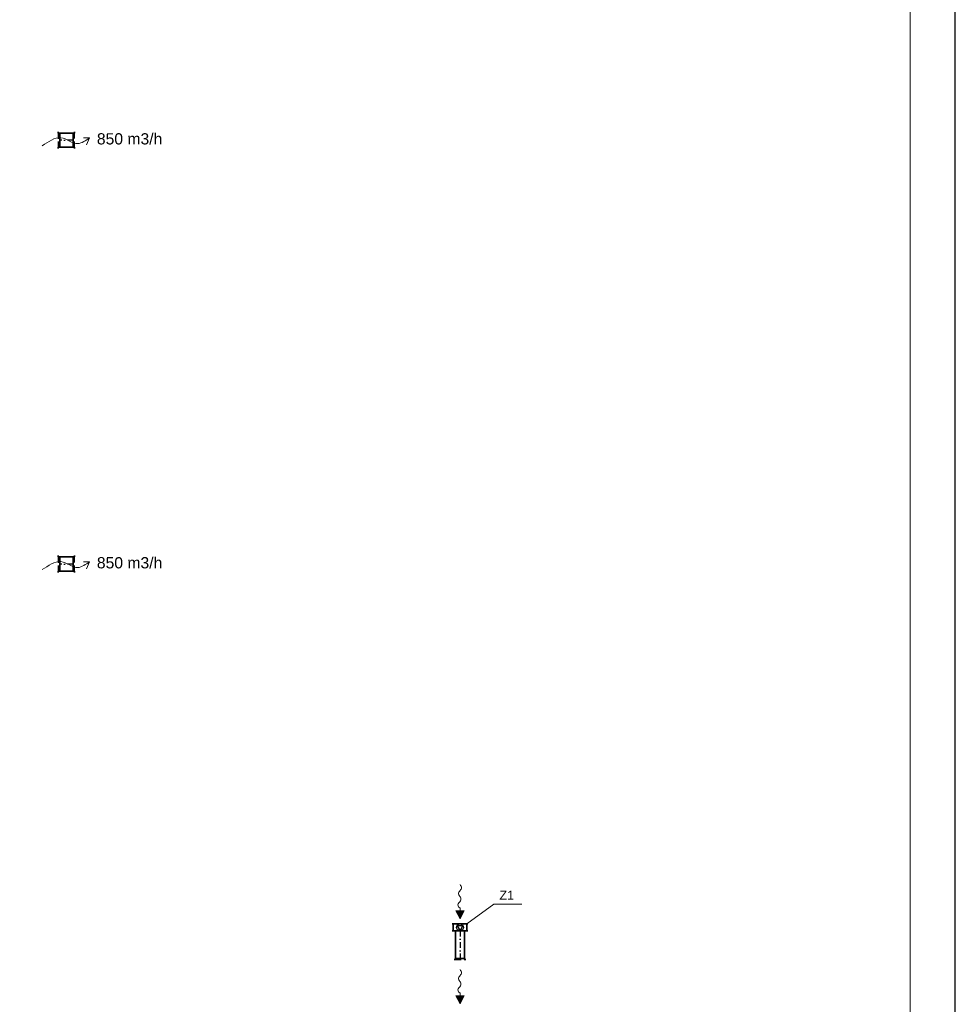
# Model space of a CAD drawing. Header units: millimetres. Extents: x 879679 to 2307614, y -211319 to 627407.
# Tile 13 of 36: x 984276 to 1005077, y -178289 to -156386. Entities that reach past the tile are written whole.
import ezdxf

# ---------------------------------------------------------------- set-up
doc = ezdxf.new("R2010")
doc.units = ezdxf.units.MM
doc.header["$LTSCALE"] = 10
doc.linetypes.add('DASHDOT', pattern=[25.4, 12.7, -6.35, 0, -6.35])
doc.linetypes.add('DASHED', pattern=[19.05, 12.7, -6.35])
doc.layers.add('AA_FORMÁTY NETISK', color=40, linetype='Continuous', plot=False)
for name, color, linetype, lineweight in [('AA_FORMÁTY TISK', 7, 'Continuous', 15), ('Kóty_obecně', 7, 'Continuous', 25), ('Standard', 7, 'Continuous', 25), ('VZT-komponenty', 30, 'Continuous', 35), ('VZT-potrubi', 30, 'Continuous', 35), ('VZT-sipky', 50, 'Continuous', 15)]:
    doc.layers.add(name, color=color, linetype=linetype, lineweight=lineweight)
doc.styles.add('Arial_CE', font='arial.ttf')

# ---------------------------------------------------------------- blocks, each defined once
blk = doc.blocks.new('*U378', base_point=(300, 315))
at = {"color": 0, "linetype": 'ByBlock', "lineweight": -2}
for p, q in [((0, 315), (0, 0)), ((300, 315), (0, 315)), ((300, 0), (300, 315)), ((0, 0), (300, 0))]:
    blk.add_line(p, q, dxfattribs=at)
at = {"color": 2, "linetype": 'DASHDOT', "lineweight": 25}
blk.add_line((0, 157.5), (300, 157.5), dxfattribs=at)
blk = doc.blocks.new('*U379', base_point=(-157.5, 0))
at = {"color": 0, "linetype": 'ByBlock', "lineweight": -2}
for p, q in [((-157.5, 0), (-187.5, 0)), ((-157.5, 31.5), (-157.5, 0)), ((157.5, 31.5), (157.5, 0)), ((157.5, 0), (187.5, 0))]:
    blk.add_line(p, q, dxfattribs=at)
at = {"color": 2, "linetype": 'DASHED', "lineweight": 25}
blk.add_line((-157.5, 0), (157.5, 0), dxfattribs=at)
blk = doc.blocks.new('*U371', base_point=(-100, 0))
at = {"color": 0, "linetype": 'ByBlock', "lineweight": -2}
for p, q in [((-100, 0), (-130, 0)), ((-100, 20), (-100, 0)), ((100, 20), (100, 0)), ((100, 0), (130, 0))]:
    blk.add_line(p, q, dxfattribs=at)
at = {"color": 2, "linetype": 'DASHED', "lineweight": 25}
blk.add_line((-100, 0), (100, 0), dxfattribs=at)
blk = doc.blocks.new('*U372', base_point=(150, 150))
at = {"color": 0, "linetype": 'ByBlock', "lineweight": -2}
for p, q in [((0, 324), (0, -24)), ((150, 300), (0, 300)), ((150, -24), (150, 324)), ((0, 0), (150, 0))]:
    blk.add_line(p, q, dxfattribs=at)
at = {"color": 2, "linetype": 'ByBlock', "lineweight": 25}
for p, q in [((150, 150), (38, 215)), ((38, 215), (38, 85)), ((38, 85), (150, 150))]:
    blk.add_line(p, q, dxfattribs=at)
blk.add_circle((75, 150), 75, dxfattribs=at)
blk = doc.blocks.new('*U232', base_point=(28, -713))
at = {"linetype": 'ByBlock'}
blk.add_hatch(color=0, dxfattribs=at).paths.add_polyline_path([(791, -713), (614, -619), (614, -808)])
at = {"color": 0, "linetype": 'ByBlock', "lineweight": -2}
for p, q in [((791, -713), (614, -619)), ((614, -619), (614, -808)), ((551, -713), (614, -713)), ((791, -713), (614, -808))]:
    blk.add_line(p, q, dxfattribs=at)
blk.add_lwpolyline([(551, -713), (527, -744), (503, -758), (479, -760), (455, -751), (432, -737), (410, -721), (388, -706), (367, -696), (348, -693), (329, -696), (311, -705), (293, -716), (276, -728), (260, -738), (243, -746), (227, -749), (211, -746), (195, -738), (179, -727), (162, -713), (146, -700), (130, -689), (114, -681), (98, -678), (81, -681), (65, -689), (49, -699), (32, -711), (28, -713)], dxfattribs=at)
blk = doc.blocks.new('*U405')
at = {"color": 0, "linetype": 'ByBlock', "lineweight": -2}
for p, q in [((0, 200), (0, 0)), ((620, 200), (0, 200)), ((0, 0), (620, 0)), ((620, 0), (620, 200))]:
    blk.add_line(p, q, dxfattribs=at)
at = {"color": 2, "linetype": 'DASHDOT', "lineweight": 25}
blk.add_line((0, 100), (620, 100), dxfattribs=at)

msp = doc.modelspace()

# ---------------------------------------------------------------- linework, layer by layer
at = {"layer": 'AA_FORMÁTY NETISK'}
msp.add_lwpolyline([(1005077.4, -113206.5), (886277.4, -113206.5), (886277.4, -197206.5), (1005077.4, -197206.5)], close=True, dxfattribs=at)
at = {"layer": 'AA_FORMÁTY TISK'}
msp.add_lwpolyline([(1004077.4, -114206.5), (887277.4, -114206.5), (887277.4, -196206.5), (1004077.4, -196206.5)], close=True, dxfattribs=at)
at = {"layer": 'Standard', "color": 0, "linetype": 'Continuous', "lineweight": 13, "ltscale": 1000}
for p, q in [((994215.9, -176501.5), (994820.1, -176063.6)), ((994820.1, -176063.6), (995440.1, -176063.6))]:
    msp.add_line(p, q, dxfattribs=at)
at = {"layer": 'VZT-sipky', "ltscale": 1000}
for p, q in [((985827.6, -159017.3), (985697.6, -159017.3)), ((985827.6, -159017.3), (985759.3, -159169.6)), ((985827.6, -168447.3), (985697.6, -168447.3)), ((985827.6, -168447.3), (985759.3, -168599.6))]:
    msp.add_line(p, q, dxfattribs=at)
at = {"layer": 'VZT-sipky', "start_tangent": (0.8473292, 0.5310681), "end_tangent": (0.8483872, 0.5293762)}
for points in [[(984778.9, -159189.7), (985193.7, -159012.2), (985567.6, -159143.4), (985827.6, -159017.3)], [(984778.9, -168619.7), (985193.7, -168442.2), (985567.6, -168573.4), (985827.6, -168447.3)]]:
    msp.add_spline(points, degree=3, dxfattribs=at)

# ---------------------------------------------------------------- block references
at = {"layer": 'VZT-komponenty', "color": 170}
for p, rotation in [((985133.9, -158907.9), 270), ((985496.9, -159222.9), 90), ((985133.9, -168337.9), 270), ((985496.9, -168652.9), 90)]:
    msp.add_blockref('*U379', p, dxfattribs=dict(at, rotation=rotation))
at = {"layer": 'VZT-komponenty', "color": 10, "rotation": 270}
msp.add_blockref('*U372', (994065.9, -176651.5), dxfattribs=at)
at = {"layer": 'VZT-komponenty', "color": 10}
msp.add_blockref('*U371', (993965.9, -177291.5), dxfattribs=at)
at = {"layer": 'VZT-potrubi', "color": 170, "rotation": 180}
for p in [(985165.4, -159222.9), (985165.4, -168652.9)]:
    msp.add_blockref('*U378', p, dxfattribs=at)
at = {"layer": 'VZT-potrubi', "color": 10, "rotation": 270}
msp.add_blockref('*U405', (993965.9, -176651.5), dxfattribs=at)
at = {"layer": 'VZT-sipky', "rotation": 270}
for p in [(994065.9, -175624.7), (994065.9, -177515.6)]:
    msp.add_blockref('*U232', p, dxfattribs=at)

# ---------------------------------------------------------------- texts
at = {"layer": 'Kóty_obecně', "color": 0, "linetype": 'Continuous', "lineweight": 13, "style": 'Arial_CE'}
for s, insert, char_height, width, attachment_point in [('{\\C7;850 m3/h}\\P', (985991.1, -159165.3), 250, 1491.667, 7), ('{\\C7;850 m3/h}\\P', (985991.1, -168595.3), 250, 1491.667, 7), ('{\\fArial CE|i0|b0;\\H200.000000;\\W1.000000;\\C7;Z1}\\P', (995103.6, -175763.6), 200, 426.667, 2)]:
    msp.add_mtext(s, dxfattribs=dict(at, insert=insert, char_height=char_height, width=width, attachment_point=attachment_point))

doc.saveas('drawing.dxf')
